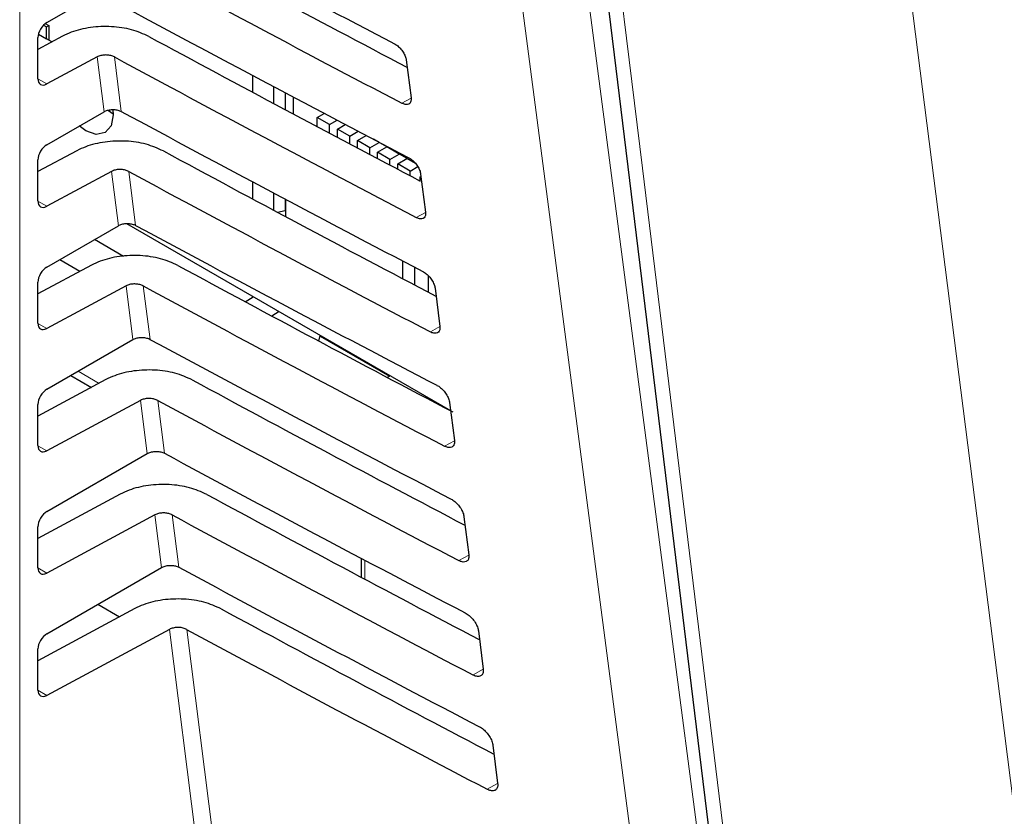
# Paper-space layout 'Blatt4' of a CAD drawing. Header units: millimetres. Extents: x 5 to 418, y 2 to 292.
# Tile 28 of 63: x 112 to 128, y 170 to 183. Entities that reach past the tile are written whole.
import ezdxf

# ---------------------------------------------------------------- set-up
doc = ezdxf.new("R2010")
doc.units = ezdxf.units.MM

psp = doc.layouts.new('Blatt4')

# ---------------------------------------------------------------- linework, layer by layer
at = {"color": 7, "linetype": 'Continuous', "lineweight": 18}
for p, q in [((112.463, 195.556), (112.463, 168.229)), ((113.815, 181.503), (113.704, 182.381)), ((113.981, 182.38), (114.092, 181.507)), ((112.756, 182.029), (112.897, 181.947)), ((118.738, 181.72), (118.592, 181.639)), ((114.046, 179.676), (113.936, 180.546)), ((114.213, 180.545), (114.322, 179.681)), ((112.756, 180.069), (112.897, 179.987)), ((118.97, 179.889), (118.82, 179.806)), ((114.277, 177.85), (114.168, 178.711)), ((114.445, 178.71), (114.553, 177.854)), ((112.756, 178.109), (112.897, 178.028)), ((119.201, 178.059), (119.048, 177.973)), ((113.4, 177.343), (113.736, 177.149)), ((114.507, 176.023), (114.4, 176.876)), ((114.677, 176.875), (114.784, 176.028)), ((119.433, 176.228), (119.276, 176.141)), ((112.756, 176.149), (112.897, 176.068)), ((114.738, 174.197), (114.632, 175.041)), ((114.909, 175.04), (115.015, 174.201)), ((117.996, 174.314), (117.996, 174.011)), ((119.664, 174.397), (119.504, 174.308)), ((112.756, 174.19), (112.897, 174.108)), ((115.299, 169.754), (114.863, 173.206)), ((115.141, 173.205), (115.574, 169.776)), ((119.896, 172.567), (119.732, 172.475)), ((112.756, 172.23), (112.897, 172.148)), ((120.127, 170.736), (119.959, 170.642))]:
    psp.add_line(p, q, dxfattribs=at)
at = {"color": 7, "linetype": 'Continuous', "lineweight": 25}
for p, q in [((121.439, 186.953), (124.082, 165.345)), ((112.897, 182.932), (113.584, 183.329)), ((112.844, 182.89), (112.895, 182.861)), ((112.872, 182.916), (112.931, 182.882)), ((112.895, 182.861), (112.931, 182.882)), ((112.895, 182.672), (112.895, 182.861)), ((112.931, 182.882), (112.931, 182.652)), ((113.148, 182.713), (112.756, 182.502)), ((112.756, 182.031), (112.756, 182.69)), ((112.764, 182.748), (112.895, 182.672)), ((112.981, 182.623), (112.895, 182.672)), ((113.704, 182.381), (112.897, 181.947)), ((118.661, 182.333), (118.738, 181.723)), ((116.196, 182.084), (116.196, 181.816)), ((116.537, 181.634), (116.537, 181.903)), ((116.72, 181.806), (116.72, 181.536)), ((116.848, 181.738), (116.848, 181.468)), ((112.897, 180.973), (113.815, 181.503)), ((113.887, 181.521), (113.962, 181.468)), ((117.235, 181.411), (117.346, 181.476)), ((117.433, 181.297), (117.235, 181.411)), ((117.235, 181.263), (117.235, 181.411)), ((117.433, 181.297), (117.553, 181.367)), ((117.433, 181.158), (117.433, 181.297)), ((117.557, 181.225), (117.683, 181.298)), ((117.755, 181.111), (117.557, 181.225)), ((117.557, 181.092), (117.557, 181.225)), ((117.755, 181.111), (117.891, 181.189)), ((117.755, 180.987), (117.755, 181.111)), ((117.879, 181.039), (118.021, 181.121)), ((118.077, 180.925), (117.879, 181.039)), ((117.879, 180.921), (117.879, 181.039)), ((118.077, 180.925), (118.225, 181.01)), ((118.225, 181.01), (118.136, 181.061)), ((118.202, 180.853), (118.349, 180.938)), ((118.225, 181.01), (118.225, 181.014)), ((118.245, 181.004), (118.8, 180.683)), ((118.349, 180.938), (118.349, 180.944)), ((118.547, 180.824), (118.349, 180.938)), ((113.38, 180.878), (112.756, 180.542)), ((118.077, 180.816), (118.077, 180.925)), ((118.4, 180.739), (118.202, 180.853)), ((118.202, 180.751), (118.202, 180.853)), ((118.4, 180.739), (118.547, 180.824)), ((118.547, 180.824), (118.547, 180.829)), ((112.756, 180.072), (112.756, 180.731)), ((118.4, 180.646), (118.4, 180.739)), ((118.524, 180.667), (118.671, 180.752)), ((118.524, 180.581), (118.524, 180.667)), ((118.722, 180.552), (118.524, 180.667)), ((118.671, 180.752), (118.671, 180.758)), ((118.809, 180.672), (118.671, 180.752)), ((118.722, 180.552), (118.845, 180.623)), ((113.936, 180.546), (112.897, 179.987)), ((118.722, 180.477), (118.722, 180.552)), ((118.886, 180.458), (118.897, 180.464)), ((118.886, 180.391), (118.886, 180.458)), ((118.892, 180.503), (118.97, 179.893)), ((116.196, 180.38), (116.196, 180.105)), ((116.537, 179.923), (116.537, 180.199)), ((116.72, 180.102), (116.72, 179.918)), ((116.727, 180.098), (116.727, 179.821)), ((116.599, 179.89), (116.72, 179.918)), ((116.717, 179.917), (116.727, 179.911)), ((116.72, 179.918), (116.727, 179.925)), ((112.897, 179.013), (114.046, 179.676)), ((114.178, 179.71), (119.372, 176.711)), ((114.126, 179.184), (113.66, 179.454)), ((113.612, 179.043), (112.756, 178.582)), ((113.105, 179.133), (113.43, 178.945)), ((118.608, 178.824), (118.608, 179.108)), ((118.799, 178.724), (118.799, 179.009)), ((119.011, 178.879), (119.011, 178.612)), ((112.756, 178.112), (112.756, 178.771)), ((114.168, 178.711), (112.897, 178.028)), ((119.124, 178.672), (119.201, 178.062)), ((116.079, 178.457), (116.209, 178.537)), ((116.622, 178.298), (116.508, 178.227)), ((112.897, 177.053), (114.277, 177.85)), ((117.261, 177.825), (117.282, 177.918)), ((117.279, 177.904), (118.391, 177.262)), ((113.844, 177.208), (112.756, 176.623)), ((113.283, 177.276), (113.614, 177.084)), ((118.404, 177.27), (118.358, 177.243)), ((114.4, 176.876), (112.897, 176.068)), ((119.355, 176.842), (119.433, 176.231)), ((112.756, 176.152), (112.756, 176.811)), ((112.897, 175.094), (114.507, 176.023)), ((114.076, 175.373), (112.756, 174.663)), ((114.632, 175.041), (112.897, 174.108)), ((119.587, 175.011), (119.664, 174.401)), ((112.756, 174.193), (112.756, 174.851)), ((117.937, 174.345), (117.937, 174.042)), ((112.897, 173.134), (114.738, 174.197)), ((114.308, 173.538), (112.756, 172.703)), ((113.717, 173.607), (114.064, 173.407)), ((114.863, 173.206), (112.897, 172.148)), ((119.818, 173.18), (119.896, 172.57)), ((112.756, 172.233), (112.756, 172.892)), ((120.05, 171.35), (120.127, 170.74))]:
    psp.add_line(p, q, dxfattribs=at)
at = {"color": 7, "linetype": 'Continuous', "lineweight": 18, "flags": 128}
for points in [[(122.78, 165.946), (122.621, 167.159), (121.986, 172.008), (119.947, 187.587)], [(121.01, 187.672), (122.427, 176.848), (123.842, 166.032)], [(121.71, 186.629), (121.857, 185.422), (122.448, 180.596), (124.353, 165.019)], [(129.401, 162.515), (129.17, 164.329), (128.247, 171.587), (126.644, 184.178)]]:
    psp.add_lwpolyline(points, dxfattribs=at)
at = {"color": 7, "linetype": 'Continuous', "lineweight": 25, "flags": 128}
psp.add_lwpolyline([(113.956, 181.534), (113.962, 181.451), (113.929, 181.277), (113.834, 181.167), (113.691, 181.14), (113.524, 181.198), (113.418, 181.274)], dxfattribs=at)
at = {"color": 7, "linetype": 'Continuous', "lineweight": 25}
for centre, major_axis, ratio, start_param, end_param in [((386.859, 359.382), (399.827, 6.152), 0.587275, 3.951027, 3.967493), ((385.543, 346.248), (396.994, -5.897), 0.567125, 3.968666, 3.983632), ((385.541, 346.247), (397.802, -5.909), 0.567125, 3.968664, 3.985207), ((386.858, 357.422), (399.506, 6.148), 0.587275, 3.951067, 3.967532), ((112.9, 182.77), (0.103, 0.172), 0.587369, 0.811807, 2.36515), ((385.543, 344.288), (396.673, -5.893), 0.567125, 3.968707, 3.983625), ((385.542, 344.288), (397.48, -5.905), 0.567125, 3.968705, 3.985247), ((112.9, 182.112), (0.103, 0.172), 0.587369, 2.36515, 3.918493), ((386.858, 355.462), (399.185, 6.143), 0.587275, 3.951108, 3.967572), ((112.9, 180.811), (0.103, 0.172), 0.587369, 0.811807, 2.36515), ((385.544, 342.329), (396.352, -5.888), 0.567125, 3.968748, 3.983739), ((385.542, 342.328), (397.159, -5.9), 0.567125, 3.968746, 3.985287), ((112.9, 180.152), (0.103, 0.172), 0.587369, 2.36515, 3.918493), ((386.857, 353.502), (398.864, 6.138), 0.587275, 3.951149, 3.967612), ((385.544, 340.37), (396.031, -5.883), 0.567125, 3.968789, 3.983923), ((112.9, 178.851), (0.103, 0.172), 0.587369, 0.811807, 2.36515), ((385.543, 340.369), (396.838, -5.895), 0.567125, 3.968787, 3.985327), ((112.9, 178.192), (0.103, 0.172), 0.587369, 2.36515, 3.918493), ((386.856, 351.542), (398.543, 6.133), 0.587275, 3.951189, 3.967652), ((385.545, 338.41), (395.71, -5.878), 0.567125, 3.96883, 3.983847), ((112.9, 176.891), (0.103, 0.172), 0.587369, 0.811807, 2.36515), ((385.543, 338.41), (396.517, -5.89), 0.567125, 3.968828, 3.985368), ((112.9, 176.233), (0.103, 0.172), 0.587369, 2.36515, 3.918493), ((386.856, 349.582), (398.221, 6.128), 0.587275, 3.95123, 3.967692), ((385.545, 336.451), (395.389, -5.874), 0.567125, 3.968872, 3.983901), ((112.9, 174.932), (0.103, 0.172), 0.587369, 0.811807, 2.36515), ((385.544, 336.45), (396.196, -5.886), 0.567125, 3.96887, 3.985408), ((112.9, 174.273), (0.103, 0.172), 0.587369, 2.36515, 3.918493), ((386.855, 347.622), (397.9, 6.123), 0.587275, 3.951271, 3.967733), ((385.546, 334.491), (395.068, -5.869), 0.567125, 3.968913, 3.983955), ((385.544, 334.491), (395.875, -5.881), 0.567125, 3.968911, 3.985449), ((112.9, 172.972), (0.103, 0.172), 0.587369, 0.811807, 2.36515), ((112.9, 172.313), (0.103, 0.172), 0.587369, 2.36515, 3.918493)]:
    psp.add_ellipse(centre, major_axis=major_axis, ratio=ratio, start_param=start_param, end_param=end_param, dxfattribs=at)
for points, knots in [([(114.535, 182.709), (114.446, 182.749), (114.268, 182.828), (113.933, 182.876), (113.595, 182.862), (113.326, 182.798), (113.195, 182.735), (113.148, 182.713)], [0, 0, 0, 0, 0.218795, 0.437546, 0.657533, 0.879937, 1, 1, 1, 1]), ([(118.474, 182.59), (118.482, 182.585), (118.508, 182.571), (118.553, 182.534), (118.602, 182.476), (118.64, 182.411), (118.656, 182.362), (118.66, 182.338), (118.661, 182.333)], [0, 0, 0, 0, 0.088008, 0.300233, 0.513775, 0.729433, 0.94667, 1, 1, 1, 1]), ([(113.981, 182.38), (113.964, 182.388), (113.928, 182.404), (113.861, 182.413), (113.793, 182.411), (113.74, 182.398), (113.713, 182.385), (113.704, 182.381)], [0, 0, 0, 0, 0.218795, 0.437546, 0.657532, 0.879936, 1, 1, 1, 1]), ([(118.738, 181.723), (118.739, 181.715), (118.741, 181.688), (118.732, 181.65), (118.703, 181.622), (118.659, 181.614), (118.619, 181.625), (118.596, 181.637), (118.592, 181.639)], [0, 0, 0, 0, 0.09232, 0.309177, 0.524659, 0.738015, 0.949851, 1, 1, 1, 1]), ([(113.815, 181.503), (113.833, 181.511), (113.869, 181.528), (113.937, 181.539), (114.005, 181.536), (114.058, 181.524), (114.083, 181.511), (114.092, 181.507)], [0, 0, 0, 0, 0.223636, 0.447295, 0.670269, 0.891817, 1, 1, 1, 1]), ([(114.767, 180.874), (114.678, 180.914), (114.5, 180.993), (114.165, 181.041), (113.827, 181.027), (113.558, 180.963), (113.426, 180.9), (113.38, 180.878)], [0, 0, 0, 0, 0.218801, 0.437558, 0.657551, 0.879961, 1, 1, 1, 1]), ([(118.701, 180.766), (118.709, 180.761), (118.736, 180.746), (118.782, 180.707), (118.833, 180.648), (118.872, 180.581), (118.888, 180.532), (118.892, 180.507), (118.892, 180.503)], [0, 0, 0, 0, 0.091132, 0.303381, 0.516954, 0.732645, 0.9499, 1, 1, 1, 1]), ([(114.213, 180.545), (114.195, 180.553), (114.16, 180.569), (114.093, 180.578), (114.025, 180.576), (113.972, 180.563), (113.945, 180.55), (113.936, 180.546)], [0, 0, 0, 0, 0.218801, 0.437558, 0.657551, 0.87996, 1, 1, 1, 1]), ([(118.97, 179.893), (118.97, 179.884), (118.973, 179.856), (118.963, 179.817), (118.933, 179.788), (118.888, 179.781), (118.847, 179.792), (118.824, 179.804), (118.82, 179.806)], [0, 0, 0, 0, 0.09538, 0.312215, 0.527668, 0.740995, 0.952818, 1, 1, 1, 1]), ([(114.046, 179.676), (114.064, 179.685), (114.1, 179.702), (114.167, 179.712), (114.236, 179.71), (114.289, 179.697), (114.314, 179.685), (114.322, 179.681)], [0, 0, 0, 0, 0.223642, 0.447307, 0.670287, 0.89184, 1, 1, 1, 1]), ([(114.998, 179.039), (114.909, 179.079), (114.731, 179.158), (114.397, 179.206), (114.058, 179.192), (113.79, 179.128), (113.658, 179.065), (113.612, 179.043)], [0, 0, 0, 0, 0.218807, 0.43757, 0.65757, 0.879985, 1, 1, 1, 1]), ([(118.927, 178.941), (118.936, 178.937), (118.964, 178.921), (119.012, 178.881), (119.064, 178.82), (119.103, 178.751), (119.12, 178.701), (119.123, 178.677), (119.124, 178.672)], [0, 0, 0, 0, 0.094104, 0.306375, 0.51998, 0.735701, 0.952973, 1, 1, 1, 1]), ([(114.445, 178.71), (114.427, 178.718), (114.392, 178.734), (114.325, 178.743), (114.257, 178.741), (114.203, 178.728), (114.177, 178.715), (114.168, 178.711)], [0, 0, 0, 0, 0.218807, 0.43757, 0.657569, 0.879984, 1, 1, 1, 1]), ([(119.201, 178.062), (119.202, 178.053), (119.204, 178.024), (119.194, 177.984), (119.163, 177.955), (119.117, 177.948), (119.075, 177.959), (119.052, 177.971), (119.048, 177.973)], [0, 0, 0, 0, 0.098292, 0.3151062, 0.5305297, 0.7438302, 0.955641, 1, 1, 1, 1]), ([(114.277, 177.85), (114.295, 177.858), (114.33, 177.875), (114.398, 177.886), (114.466, 177.883), (114.519, 177.871), (114.545, 177.858), (114.553, 177.854)], [0, 0, 0, 0, 0.223648, 0.447319, 0.670304, 0.891864, 1, 1, 1, 1]), ([(115.23, 177.204), (115.141, 177.244), (114.963, 177.323), (114.629, 177.371), (114.29, 177.357), (114.022, 177.293), (113.89, 177.23), (113.844, 177.208)], [0, 0, 0, 0, 0.218813, 0.437582, 0.657588, 0.88001, 1, 1, 1, 1]), ([(119.154, 177.117), (119.163, 177.112), (119.192, 177.096), (119.242, 177.054), (119.295, 176.992), (119.334, 176.922), (119.351, 176.871), (119.355, 176.846), (119.355, 176.842)], [0, 0, 0, 0, 0.096934, 0.309226, 0.522862, 0.738613, 0.9559, 1, 1, 1, 1]), ([(114.677, 176.875), (114.659, 176.883), (114.624, 176.899), (114.557, 176.908), (114.489, 176.906), (114.435, 176.893), (114.409, 176.88), (114.4, 176.876)], [0, 0, 0, 0, 0.218813, 0.437581, 0.657587, 0.880009, 1, 1, 1, 1]), ([(119.433, 176.231), (119.433, 176.222), (119.436, 176.192), (119.425, 176.151), (119.393, 176.121), (119.346, 176.115), (119.303, 176.127), (119.28, 176.139), (119.276, 176.141)], [0, 0, 0, 0, 0.101065, 0.31786, 0.533256, 0.746531, 0.958331, 1, 1, 1, 1]), ([(114.507, 176.023), (114.525, 176.032), (114.561, 176.049), (114.629, 176.059), (114.697, 176.057), (114.75, 176.044), (114.776, 176.032), (114.784, 176.028)], [0, 0, 0, 0, 0.223654, 0.447331, 0.670322, 0.891888, 1, 1, 1, 1]), ([(115.462, 175.369), (115.373, 175.409), (115.195, 175.488), (114.86, 175.535), (114.522, 175.522), (114.253, 175.458), (114.122, 175.395), (114.076, 175.373)], [0, 0, 0, 0, 0.218819, 0.437594, 0.657606, 0.880034, 1, 1, 1, 1]), ([(119.381, 175.293), (119.391, 175.288), (119.421, 175.271), (119.471, 175.228), (119.525, 175.164), (119.566, 175.092), (119.583, 175.04), (119.586, 175.015), (119.587, 175.011)], [0, 0, 0, 0, 0.0996319, 0.3119456, 0.5256103, 0.7413895, 0.9586918, 1, 1, 1, 1]), ([(114.909, 175.04), (114.891, 175.048), (114.855, 175.064), (114.788, 175.073), (114.721, 175.07), (114.667, 175.058), (114.641, 175.045), (114.632, 175.041)], [0, 0, 0, 0, 0.218819, 0.437593, 0.657605, 0.880033, 1, 1, 1, 1]), ([(119.664, 174.401), (119.665, 174.391), (119.667, 174.36), (119.656, 174.318), (119.623, 174.288), (119.575, 174.281), (119.531, 174.294), (119.507, 174.306), (119.504, 174.308)], [0, 0, 0, 0, 0.10371, 0.320486, 0.535856, 0.749107, 0.960896, 1, 1, 1, 1]), ([(114.738, 174.197), (114.756, 174.205), (114.792, 174.222), (114.86, 174.233), (114.928, 174.231), (114.981, 174.218), (115.006, 174.205), (115.015, 174.201)], [0, 0, 0, 0, 0.22366, 0.447343, 0.67034, 0.891912, 1, 1, 1, 1]), ([(115.694, 173.534), (115.605, 173.574), (115.427, 173.653), (115.092, 173.7), (114.754, 173.687), (114.485, 173.623), (114.354, 173.56), (114.308, 173.538)], [0, 0, 0, 0, 0.2188252, 0.4376061, 0.6576239, 0.8800586, 1, 1, 1, 1]), ([(119.608, 173.469), (119.618, 173.463), (119.649, 173.446), (119.701, 173.402), (119.756, 173.336), (119.797, 173.262), (119.814, 173.21), (119.818, 173.184), (119.818, 173.18)], [0, 0, 0, 0, 0.102208, 0.314542, 0.528235, 0.744041, 0.961357, 1, 1, 1, 1]), ([(115.141, 173.205), (115.123, 173.213), (115.087, 173.229), (115.02, 173.238), (114.953, 173.235), (114.899, 173.223), (114.873, 173.21), (114.863, 173.206)], [0, 0, 0, 0, 0.218825, 0.437606, 0.657623, 0.880057, 1, 1, 1, 1]), ([(119.896, 172.57), (119.896, 172.56), (119.899, 172.528), (119.887, 172.485), (119.854, 172.455), (119.803, 172.448), (119.759, 172.461), (119.735, 172.473), (119.732, 172.475)], [0, 0, 0, 0, 0.106236, 0.322993, 0.538338, 0.751567, 0.963346, 1, 1, 1, 1]), ([(119.835, 171.645), (119.845, 171.639), (119.877, 171.621), (119.931, 171.575), (119.987, 171.508), (120.029, 171.433), (120.046, 171.379), (120.049, 171.353), (120.05, 171.35)], [0, 0, 0, 0, 0.104669, 0.317023, 0.530743, 0.746575, 0.963905, 1, 1, 1, 1]), ([(120.127, 170.74), (120.128, 170.729), (120.131, 170.696), (120.118, 170.652), (120.084, 170.621), (120.032, 170.615), (119.988, 170.628), (119.963, 170.641), (119.959, 170.642)], [0, 0, 0, 0, 0.108649, 0.325389, 0.54071, 0.753917, 0.965688, 1, 1, 1, 1])]:
    psp.add_open_spline(points, degree=3, knots=knots, dxfattribs=at)

doc.saveas('drawing.dxf')
